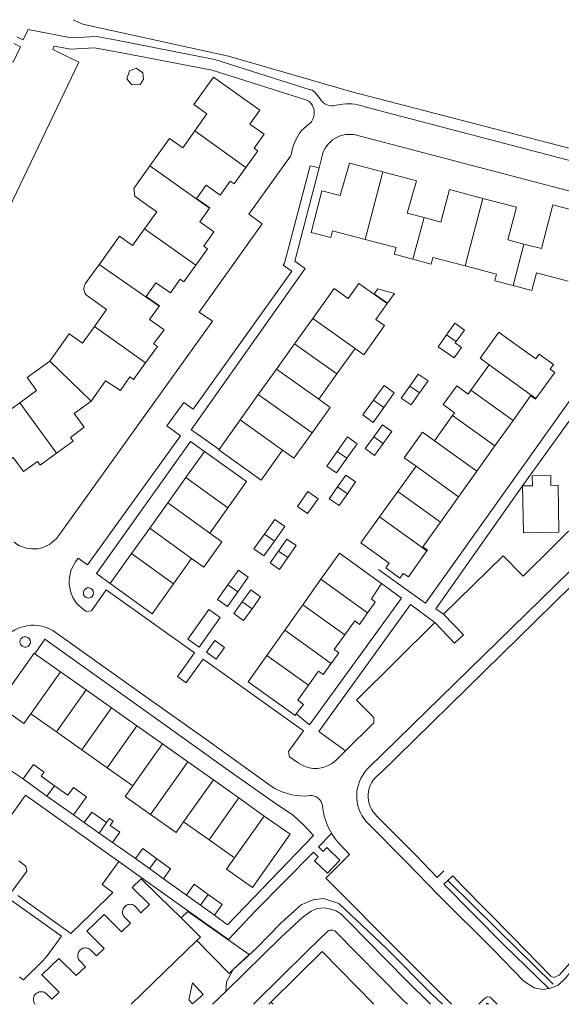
# Model space of a CAD drawing. Header units: metres. Extents: x 89500 to 94494, y 464000 to 469000.
# Tile 28 of 61: x 90068 to 90161, y 466000 to 466170. Entities that reach past the tile are written whole.
import ezdxf

# ---------------------------------------------------------------- set-up
doc = ezdxf.new("R2010")
doc.units = ezdxf.units.M
for name, color, linetype, lineweight in [('B01', 251, 'Continuous', 15), ('B02', 251, 'Continuous', 15), ('B03', 251, 'Continuous', 15), ('B07', 251, 'Continuous', 15), ('Q19', 251, 'Continuous', 15), ('T03', 251, 'Continuous', 15), ('T09', 251, 'Continuous', 15), ('V00', 251, 'Continuous', 15), ('V02', 251, 'Continuous', 15), ('W00', 251, 'Continuous', 15)]:
    doc.layers.add(name, color=color, linetype=linetype, lineweight=lineweight)

msp = doc.modelspace()

# ---------------------------------------------------------------- linework, layer by layer
at = {"layer": 'B01'}
for points in [[(90101.288, 466160.545), (90097.882, 466155.789), (90100.158, 466154.159), (90098.062, 466151.233)], [(90106.897, 466144.903), (90108.952, 466147.773), (90108.302, 466148.239), (90110.038, 466150.672), (90107.586, 466152.411), (90109.302, 466154.805), (90101.288, 466160.545)], [(90098.062, 466151.233), (90095.965, 466148.306), (90093.689, 466149.936), (90090.3, 466145.204)], [(90090.3, 466145.204), (90090.271, 466145.164)], [(90127.515, 466132.449), (90121.898, 466133.923), (90121.581, 466132.752), (90118.182, 466133.652), (90120.05, 466140.872), (90123.226, 466140.044), (90124.818, 466145.664), (90130.608, 466144.131)], [(90089.199, 466138.859), (90087.687, 466139.942), (90087.484, 466141.272), (90090.271, 466145.164)], [(90100.59, 466137.833), (90100.625, 466137.882), (90098.349, 466139.512), (90100.009, 466141.829), (90102.456, 466140.076), (90104.197, 466142.507), (90104.847, 466142.041), (90106.897, 466144.903)], [(90130.608, 466144.131), (90136.398, 466142.598), (90134.797, 466136.981), (90137.717, 466136.208)], [(90137.717, 466136.208), (90140.636, 466135.435), (90142.13, 466141.08), (90147.915, 466139.548)], [(90089.199, 466138.859), (90091.475, 466137.229), (90089.376, 466134.298)], [(90147.915, 466139.548), (90153.701, 466138.016), (90152.207, 466132.371)], [(90155.003, 466131.642), (90158.042, 466130.85), (90160.011, 466138.404), (90165.675, 466136.927)], [(90101.367, 466133.768), (90098.901, 466135.476), (90100.59, 466137.833)], [(90089.376, 466134.298), (90087.277, 466131.367), (90085.001, 466132.997), (90081.595, 466128.241)], [(90098.204, 466127.976), (90100.249, 466130.832), (90099.599, 466131.298), (90101.367, 466133.768)], [(90135.806, 466128.993), (90132.567, 466129.878), (90132.871, 466131.043), (90127.515, 466132.449)], [(90152.207, 466132.371), (90155.003, 466131.642)], [(90081.487, 466128.09), (90081.595, 466128.241)], [(90144.815, 466127.84), (90139.262, 466129.293), (90138.948, 466128.135), (90135.806, 466128.993)], [(90080.519, 466121.914), (90079.474, 466122.67), (90079.331, 466122.784), (90079.204, 466122.916), (90079.095, 466123.063), (90079.006, 466123.224), (90078.939, 466123.394), (90078.895, 466123.572), (90078.875, 466123.754), (90078.872, 466123.965), (90078.892, 466124.137), (90078.93, 466124.279), (90078.991, 466124.49), (90079.087, 466124.723), (90081.487, 466128.09)], [(90091.899, 466120.909), (90091.928, 466120.949), (90089.652, 466122.579), (90091.312, 466124.896), (90093.843, 466123.183), (90095.494, 466125.566), (90096.144, 466125.1), (90098.204, 466127.976)], [(90153.13, 466124.432), (90149.963, 466125.262), (90150.259, 466126.416), (90144.815, 466127.84)], [(90162.637, 466125.23), (90157.191, 466126.649), (90156.367, 466123.584), (90153.13, 466124.432)], [(90129.381, 466118.592), (90131.348, 466121.35), (90126.46, 466124.818), (90124.607, 466122.214), (90122.155, 466123.96), (90118.451, 466118.766)], [(90080.519, 466121.914), (90082.795, 466120.284), (90080.705, 466117.366)], [(90089.524, 466111.049), (90091.572, 466113.909), (90090.922, 466114.375), (90092.73, 466116.813), (90090.21, 466118.551), (90091.899, 466120.909)], [(90118.451, 466118.766), (90115.309, 466114.362)], [(90129.381, 466118.592), (90130.901, 466117.507), (90127.311, 466112.475), (90125.791, 466113.559)], [(90080.705, 466117.366), (90078.614, 466114.447), (90076.338, 466116.077), (90072.971, 466111.376)], [(90148.969, 466110.738), (90147.401, 466111.865), (90150.639, 466116.373), (90152.207, 466115.246)], [(90160.328, 466109.412), (90159.516, 466109.995), (90160.099, 466110.807), (90157.663, 466112.557), (90157.08, 466111.745), (90152.207, 466115.246)], [(90115.309, 466114.362), (90112.179, 466109.974)], [(90122.649, 466109.155), (90125.791, 466113.559)], [(90072.971, 466111.376), (90069.041, 466108.526), (90070.685, 466106.26), (90067.779, 466104.152)], [(90080.098, 466104.431), (90082.629, 466107.965), (90085.189, 466106.263), (90086.811, 466108.635), (90087.461, 466108.169), (90089.524, 466111.049)], [(90112.179, 466109.974), (90109.038, 466105.569)], [(90148.969, 466110.738), (90145.818, 466106.353)], [(90157.07, 466104.878), (90160.328, 466109.412)], [(90119.519, 466104.766), (90122.649, 466109.155)], [(90142.973, 466102.392), (90141.012, 466103.84), (90143.412, 466107.09), (90145.33, 466105.674)], [(90145.818, 466106.353), (90145.33, 466105.674)], [(90067.779, 466104.152), (90064.873, 466102.044), (90063.229, 466104.31), (90058.494, 466100.875), (90064.254, 466092.936), (90066.642, 466094.668), (90068.403, 466092.245), (90070.824, 466093.996), (90071.294, 466093.348), (90074.126, 466095.403)], [(90074.126, 466095.403), (90077, 466097.488), (90076.53, 466098.136), (90078.9, 466099.924), (90077.18, 466102.314), (90080.098, 466104.431)], [(90109.038, 466105.569), (90105.902, 466101.173)], [(90118.347, 466098.957), (90121.489, 466103.361), (90119.519, 466104.766)], [(90153.112, 466101.076), (90156.155, 466105.339), (90156.983, 466104.756), (90157.07, 466104.878)], [(90105.902, 466101.173), (90102.248, 466096.05)], [(90142.665, 466101.964), (90139.517, 466097.582)], [(90142.973, 466102.392), (90142.665, 466101.964)], [(90149.97, 466096.674), (90153.112, 466101.076)], [(90118.347, 466098.957), (90115.212, 466094.56), (90113.242, 466095.965)], [(90136.342, 466093.164), (90134.288, 466094.64), (90137.463, 466099.058), (90139.517, 466097.582)], [(90102.248, 466096.05), (90102.204, 466095.989), (90109.531, 466090.763), (90113.242, 466095.965)], [(90146.837, 466092.286), (90149.97, 466096.674)], [(90099.725, 466095.734), (90096.509, 466091.221)], [(90103.762, 466085.962), (90107.025, 466090.538), (90099.725, 466095.734)], [(90136.342, 466093.164), (90133.192, 466088.778)], [(90096.509, 466091.221), (90093.381, 466086.831)], [(90143.693, 466087.882), (90146.837, 466092.286)], [(90133.192, 466088.778), (90130.035, 466084.385)], [(90140.556, 466083.487), (90143.693, 466087.882)], [(90093.381, 466086.831), (90090.247, 466082.434)], [(90100.633, 466081.574), (90103.762, 466085.962)], [(90130.035, 466084.385), (90126.797, 466079.877), (90131.67, 466076.376), (90131.087, 466075.564), (90133.532, 466073.808), (90134.115, 466074.62), (90135.006, 466073.998), (90138.223, 466078.502)], [(90090.247, 466082.434), (90087.114, 466078.036)], [(90138.223, 466078.502), (90138.32, 466078.637), (90137.515, 466079.227), (90140.556, 466083.487)], [(90100.633, 466081.574), (90102.724, 466080.093)], [(90102.724, 466080.093), (90099.603, 466075.687)], [(90087.114, 466078.036), (90083.411, 466072.84)], [(90094.363, 466072.781), (90097.498, 466077.178)], [(90097.498, 466077.178), (90099.603, 466075.687)], [(90130.376, 466072.861), (90129.56, 466073.448), (90123.067, 466078.112), (90119.862, 466073.59)], [(90083.411, 466072.84), (90090.658, 466067.586), (90094.363, 466072.781)], [(90119.862, 466073.59), (90116.745, 466069.192)], [(90127.954, 466067.812), (90129.254, 466069.655), (90128.631, 466070.203), (90130.376, 466072.861)], [(90116.745, 466069.192), (90113.612, 466064.77)], [(90124.013, 466064.002), (90125.715, 466066.371), (90126.527, 466065.788), (90127.954, 466067.812)], [(90113.612, 466064.77), (90110.501, 466060.38)], [(90121.666, 466059.019), (90122.998, 466060.874), (90122.186, 466061.457), (90124.013, 466064.002)], [(90065.14, 466053.542), (90070.271, 466060.789), (90070.378, 466060.713)], [(90070.378, 466060.713), (90074.838, 466057.555)], [(90110.501, 466060.38), (90107.28, 466055.836), (90115.428, 466050.018), (90115.617, 466050.273)], [(90117.713, 466055.231), (90119.467, 466057.672), (90120.279, 466057.089), (90121.666, 466059.019)], [(90074.838, 466057.555), (90079.238, 466054.439)], [(90115.617, 466050.273), (90116.84, 466051.919), (90115.885, 466052.685), (90117.713, 466055.231)], [(90079.238, 466054.439), (90083.646, 466051.318)], [(90069.696, 466050.316), (90068.473, 466048.595), (90063.277, 466052.253)], [(90074.096, 466047.2), (90069.696, 466050.316)], [(90083.646, 466051.318), (90088.047, 466048.201)], [(90088.047, 466048.201), (90092.455, 466045.08)], [(90078.504, 466044.079), (90074.096, 466047.2)], [(90092.455, 466045.08), (90096.863, 466041.959)], [(90082.909, 466040.96), (90078.504, 466044.079)], [(90096.863, 466041.959), (90101.262, 466038.844)], [(90087.316, 466037.839), (90082.909, 466040.96)], [(90090.403, 466032.867), (90086.002, 466035.983), (90087.316, 466037.839)], [(90101.262, 466038.844), (90105.671, 466035.722)], [(90105.671, 466035.722), (90110.078, 466032.601)], [(90096.124, 466031.602), (90094.81, 466029.746), (90090.403, 466032.867)], [(90100.532, 466028.481), (90096.124, 466031.602)], [(90110.078, 466032.601), (90114.537, 466029.444), (90109.406, 466022.197)], [(90104.939, 466025.36), (90100.532, 466028.481)], [(90104.939, 466025.36), (90103.548, 466023.396)], [(90103.548, 466023.396), (90108.016, 466020.233)], [(90088.729, 466015.848), (90090.191, 466017.27), (90087.212, 466020.252), (90088.76, 466021.752), (90091.742, 466018.757), (90095.681, 466014.962)], [(90108.016, 466020.233), (90109.406, 466022.197)], [(90086.902, 466014.072), (90085.858, 466015.133), (90085.752, 466015.275), (90085.665, 466015.431), (90085.601, 466015.597), (90085.559, 466015.77), (90085.541, 466015.947), (90085.547, 466016.125), (90085.577, 466016.3), (90085.63, 466016.47), (90085.706, 466016.631), (90085.802, 466016.781), (90085.918, 466016.916), (90086.051, 466017.035), (90086.198, 466017.134), (90086.358, 466017.213), (90086.526, 466017.27), (90086.701, 466017.304), (90086.879, 466017.313), (90087.056, 466017.299), (90087.23, 466017.261), (90087.397, 466017.2), (90087.555, 466017.117), (90087.7, 466017.014), (90087.756, 466016.965), (90088.729, 466015.848)], [(90095.681, 466014.962), (90096.851, 466016.097), (90107.44, 466008.609)], [(90081.038, 466008.377), (90082.381, 466009.679), (90079.394, 466012.666), (90082.361, 466015.548), (90085.348, 466012.56), (90086.902, 466014.072)], [(90098.431, 466011.039), (90087.06, 466000)], [(90104.712, 466006.001), (90104.019, 466005.338), (90098.431, 466011.039)], [(90079.119, 466006.516), (90078.16, 466007.524), (90078.046, 466007.661), (90077.952, 466007.812), (90077.879, 466007.974), (90077.828, 466008.145), (90077.801, 466008.321), (90077.797, 466008.5), (90077.818, 466008.677), (90077.862, 466008.849), (90077.928, 466009.015), (90078.017, 466009.169), (90078.125, 466009.311), (90078.251, 466009.437), (90078.393, 466009.544), (90078.549, 466009.632), (90078.714, 466009.698), (90078.887, 466009.741), (90079.064, 466009.76), (90079.242, 466009.756), (90079.418, 466009.728), (90079.589, 466009.676), (90079.751, 466009.602), (90079.902, 466009.507), (90080.038, 466009.392), (90080.051, 466009.38), (90081.038, 466008.377)], [(90111.222, 466000.362), (90120.096, 466009.13), (90129.053, 466000)], [(90073.294, 466000.862), (90074.568, 466002.102), (90071.586, 466005.088), (90074.551, 466007.957), (90077.53, 466004.975), (90079.119, 466006.516)], [(90107.44, 466008.609), (90104.712, 466006.001)], [(90070.416, 466000), (90070.336, 466000.107), (90070.249, 466000.264), (90070.183, 466000.431), (90070.14, 466000.605), (90070.121, 466000.783), (90070.126, 466000.963), (90070.154, 466001.14), (90070.206, 466001.312), (90070.28, 466001.475), (90070.376, 466001.627), (90070.491, 466001.765), (90070.623, 466001.887), (90070.77, 466001.989), (90070.93, 466002.071), (90071.099, 466002.132), (90071.274, 466002.169), (90071.453, 466002.182), (90071.632, 466002.172), (90071.809, 466002.137), (90071.979, 466002.08), (90072.139, 466002), (90072.288, 466001.899), (90072.406, 466001.796), (90073.294, 466000.862)], [(90110.856, 466000), (90111.222, 466000.362)]]:
    msp.add_lwpolyline(points, dxfattribs=at)
at = {"layer": 'B02'}
for points in [[(90141.622, 466115.917), (90143.03, 466117.924), (90144.698, 466116.754), (90143.291, 466114.747)], [(90140.175, 466113.854), (90141.622, 466115.917)], [(90143.291, 466114.747), (90143.125, 466114.512), (90144.224, 466113.741), (90142.942, 466111.913), (90140.175, 466113.854)], [(90135.251, 466107.054), (90136.721, 466109.132), (90138.416, 466107.934), (90136.945, 466105.855)], [(90128.97, 466104.583), (90130.792, 466107.127), (90132.569, 466105.855), (90130.747, 466103.311)], [(90133.781, 466104.975), (90135.251, 466107.054)], [(90127.148, 466102.039), (90128.97, 466104.583)], [(90136.945, 466105.855), (90135.475, 466103.776), (90133.781, 466104.975)], [(90130.747, 466103.311), (90128.925, 466100.766), (90127.148, 466102.039)], [(90129.02, 466098.284), (90130.512, 466100.341), (90132.145, 466099.156), (90130.653, 466097.099)], [(90122.683, 466095.727), (90124.484, 466098.249), (90126.153, 466097.058), (90124.353, 466094.535)], [(90127.528, 466096.226), (90129.02, 466098.284)], [(90130.653, 466097.099), (90129.161, 466095.042), (90127.528, 466096.226)], [(90120.883, 466093.204), (90122.683, 466095.727)], [(90124.353, 466094.535), (90122.552, 466092.012), (90120.883, 466093.204)], [(90122.754, 466089.578), (90124.181, 466091.635), (90125.875, 466090.46), (90124.447, 466088.403)], [(90121.326, 466087.521), (90122.754, 466089.578)], [(90115.801, 466086.209), (90117.634, 466088.764), (90119.378, 466087.513), (90117.545, 466084.958), (90115.801, 466086.209)], [(90124.447, 466088.403), (90123.02, 466086.346), (90121.326, 466087.521)], [(90110.087, 466081.416), (90111.898, 466083.961), (90113.638, 466082.722), (90111.826, 466080.178)], [(90108.275, 466078.872), (90110.087, 466081.416)], [(90112.543, 466078.484), (90113.992, 466080.552), (90115.615, 466079.415), (90114.166, 466077.347)], [(90111.826, 466080.178), (90110.015, 466077.634), (90108.275, 466078.872)], [(90111.094, 466076.417), (90112.543, 466078.484)], [(90114.166, 466077.347), (90112.717, 466075.279), (90111.094, 466076.417)], [(90103.791, 466072.627), (90105.594, 466075.173), (90107.304, 466073.962), (90105.502, 466071.416)], [(90101.988, 466070.08), (90103.791, 466072.627)], [(90105.502, 466071.416), (90103.699, 466068.869), (90101.988, 466070.08)], [(90106.26, 466069.708), (90107.73, 466071.765), (90109.431, 466070.55), (90107.96, 466068.492)], [(90104.789, 466067.65), (90106.26, 466069.708)], [(90107.96, 466068.492), (90106.49, 466066.435), (90104.789, 466067.65)], [(90102.464, 466066.955), (90100.506, 466068.34), (90096.869, 466063.196), (90098.828, 466061.81), (90102.464, 466066.955)], [(90103.209, 466061.788), (90101.76, 466059.738), (90100.053, 466060.945), (90101.502, 466062.995), (90103.209, 466061.788)], [(90068.356, 466039.019), (90070.123, 466041.511), (90071.971, 466040.201), (90071.469, 466039.493), (90073.79, 466037.848)], [(90072.471, 466036.053), (90070.136, 466037.708), (90070.159, 466037.74), (90068.356, 466039.019)], [(90073.79, 466037.848), (90076.111, 466036.202), (90077.057, 466037.536), (90079.309, 466035.939), (90077.075, 466032.788)], [(90077.075, 466032.788), (90072.471, 466036.053)], [(90078.935, 466031.471), (90080.222, 466033.285), (90082.796, 466031.459)], [(90081.531, 466029.629), (90078.935, 466031.471)], [(90082.796, 466031.459), (90083.299, 466032.167), (90083.93, 466031.719), (90083.397, 466030.967), (90085.07, 466029.78), (90083.814, 466028.009)], [(90083.814, 466028.009), (90081.531, 466029.629)], [(90087.808, 466025.245), (90089.054, 466026.959)], [(90089.054, 466026.959), (90091.458, 466025.211)], [(90090.212, 466023.497), (90087.808, 466025.245)], [(90091.458, 466025.211), (90093.862, 466023.463), (90092.616, 466021.75)], [(90092.616, 466021.75), (90090.212, 466023.497)], [(90096.636, 466018.883), (90097.947, 466020.779), (90100.375, 466019.031)], [(90099.046, 466017.161), (90096.636, 466018.883)], [(90100.375, 466019.031), (90102.803, 466017.282), (90101.456, 466015.438)], [(90101.456, 466015.438), (90099.046, 466017.161)]]:
    msp.add_lwpolyline(points, dxfattribs=at)
at = {"layer": 'B03'}
for points in [[(90086.272, 466160.22), (90086.738, 466161.645)], [(90086.738, 466161.645), (90087.921, 466162.085)], [(90087.921, 466162.085), (90089.043, 466161.265)], [(90089.043, 466161.265), (90089.181, 466160.203)], [(90087.153, 466159.193), (90086.272, 466160.22)], [(90088.577, 466159.262), (90087.153, 466159.193)], [(90089.181, 466160.203), (90088.577, 466159.262)], [(90129.096, 466123.013), (90129.709, 466123.877), (90132.592, 466123.103), (90131.384, 466121.39), (90129.096, 466123.013)], [(90097.013, 466000.75), (90097.672, 466003.733)], [(90097.672, 466003.733), (90099.484, 466001.723)], [(90097.013, 466000.75), (90097.637, 466000.057)], [(90099.484, 466001.723), (90097.637, 466000.057)]]:
    msp.add_lwpolyline(points, dxfattribs=at)
at = {"layer": 'B07'}
for points in [[(90098.062, 466151.233), (90106.897, 466144.903)], [(90090.3, 466145.204), (90100.59, 466137.833)], [(90127.515, 466132.449), (90130.608, 466144.131)], [(90144.815, 466127.84), (90147.915, 466139.548)], [(90135.806, 466128.993), (90137.717, 466136.208)], [(90089.376, 466134.298), (90098.204, 466127.976)], [(90153.13, 466124.432), (90155.003, 466131.642)], [(90081.487, 466128.09), (90091.899, 466120.909)], [(90118.451, 466118.766), (90125.791, 466113.559)], [(90080.705, 466117.366), (90089.524, 466111.049)], [(90143.291, 466114.747), (90141.622, 466115.917)], [(90115.309, 466114.362), (90122.649, 466109.155)], [(90072.971, 466111.376), (90080.098, 466104.431)], [(90112.179, 466109.974), (90119.519, 466104.766)], [(90157.07, 466104.878), (90148.969, 466110.738)], [(90136.945, 466105.855), (90135.251, 466107.054)], [(90153.112, 466101.076), (90145.818, 466106.353)], [(90109.038, 466105.569), (90118.347, 466098.957)], [(90128.97, 466104.583), (90130.747, 466103.311)], [(90067.779, 466104.152), (90074.126, 466095.403)], [(90105.902, 466101.173), (90113.242, 466095.965)], [(90149.97, 466096.674), (90142.665, 466101.964)], [(90130.653, 466097.099), (90129.02, 466098.284)], [(90146.837, 466092.286), (90139.517, 466097.582)], [(90122.683, 466095.727), (90124.353, 466094.535)], [(90136.342, 466093.164), (90143.693, 466087.882)], [(90096.509, 466091.221), (90103.762, 466085.962)], [(90124.447, 466088.403), (90122.754, 466089.578)], [(90133.192, 466088.778), (90140.556, 466083.487)], [(90093.381, 466086.831), (90100.633, 466081.574)], [(90130.035, 466084.385), (90138.223, 466078.502)], [(90090.247, 466082.434), (90097.498, 466077.178)], [(90110.087, 466081.416), (90111.826, 466080.178)], [(90087.114, 466078.036), (90094.363, 466072.781)], [(90114.166, 466077.347), (90112.543, 466078.484)], [(90103.791, 466072.627), (90105.502, 466071.416)], [(90119.862, 466073.59), (90127.954, 466067.812)], [(90107.96, 466068.492), (90106.26, 466069.708)], [(90116.745, 466069.192), (90124.013, 466064.002)], [(90113.612, 466064.77), (90121.666, 466059.019)], [(90110.501, 466060.38), (90117.713, 466055.231)], [(90069.696, 466050.316), (90074.838, 466057.555)], [(90074.096, 466047.2), (90079.238, 466054.439)], [(90078.504, 466044.079), (90083.646, 466051.318)], [(90082.909, 466040.96), (90088.047, 466048.201)], [(90087.316, 466037.839), (90092.455, 466045.08)], [(90090.403, 466032.867), (90096.863, 466041.959)], [(90073.79, 466037.848), (90072.471, 466036.053)], [(90096.124, 466031.602), (90101.262, 466038.844)], [(90100.532, 466028.481), (90105.671, 466035.722)], [(90082.796, 466031.459), (90081.531, 466029.629)], [(90104.939, 466025.36), (90110.078, 466032.601)], [(90091.458, 466025.211), (90090.212, 466023.497)], [(90100.375, 466019.031), (90099.046, 466017.161)], [(90095.681, 466014.962), (90099.021, 466011.614), (90098.431, 466011.039)], [(90111.222, 466000.362), (90111.584, 466000)]]:
    msp.add_lwpolyline(points, dxfattribs=at)
at = {"layer": 'Q19'}
for points in [[(90159.67, 466089.85), (90159.639, 466091.55), (90156.434, 466091.492), (90156.465, 466089.793)], [(90154.777, 466089.762), (90156.465, 466089.793)], [(90154.923, 466081.641), (90154.777, 466089.762)], [(90159.67, 466089.85), (90160.914, 466089.873)], [(90160.914, 466089.873), (90161.061, 466081.752)], [(90161.061, 466081.752), (90154.923, 466081.641)]]:
    msp.add_lwpolyline(points, dxfattribs=at)
at = {"layer": 'T03'}
msp.add_lwpolyline([(90141.839, 466021.417), (90150.465, 466012.897), (90160.046, 466003.504)], dxfattribs=at)
at = {"layer": 'T09'}
for points in [[(90104.712, 466006.001), (90108.681, 466009.668), (90113.022, 466014.079), (90116.431, 466017.207), (90118.465, 466018.118), (90120.312, 466018.322), (90122.957, 466017.474), (90131.149, 466009.733), (90139.087, 466001.758), (90140.895, 466000)], [(90103.415, 466002.228), (90103.508, 466003.865), (90104.712, 466006.001)]]:
    msp.add_lwpolyline(points, dxfattribs=at)
at = {"layer": 'V00'}
for points in [[(90070.378, 466060.713), (90072.114, 466063.198), (90091.276, 466049.553), (90104.249, 466040.25), (90111.452, 466035.167), (90115.139, 466032.674), (90116.973, 466030.941), (90118.613, 466029.211)], [(90089.143, 466053.601), (90100.336, 466045.592)], [(90066.274, 466040.44), (90068.356, 466039.019)], [(90077.075, 466032.788), (90078.935, 466031.471)], [(90083.814, 466028.009), (90087.808, 466025.245)], [(90118.613, 466029.211), (90103.728, 466013.771), (90101.456, 466015.438)], [(90085.52, 466024.289), (90084.901, 466024.727)], [(90085.52, 466024.289), (90096.21, 466016.654), (90103.897, 466011.208), (90108.536, 466016.209)], [(90134.663, 466024.583), (90140.286, 466018.867), (90149.717, 466009.407), (90154.975, 466003.982), (90156.782, 466002.874), (90158.27, 466002.553), (90159.327, 466002.725)], [(90136.359, 466025.778), (90139.992, 466021.961), (90141.168, 466023.115)], [(90092.616, 466021.75), (90096.636, 466018.883)], [(90142.445, 466000), (90134.221, 466008.254), (90120.719, 466021.837)], [(90159.327, 466002.725), (90151.467, 466010.377), (90141.17, 466020.782), (90141.839, 466021.417)], [(90141.839, 466021.417), (90142.711, 466022.244)], [(90142.711, 466022.244), (90144.339, 466020.49), (90152.997, 466011.705), (90159.684, 466004.85), (90160.152, 466004.648), (90161.098, 466005.07), (90162.931, 466007.142), (90163.534, 466007.684), (90164.06, 466007.531), (90164.079, 466007.096), (90163.507, 466006.188), (90162.233, 466004.606)], [(90162.233, 466004.606), (90160.872, 466003.283), (90159.451, 466002.745), (90159.327, 466002.725)], [(90147.174, 466000), (90148.123, 466000.947), (90148.612, 466001.288), (90149.134, 466001.24)], [(90149.134, 466001.24), (90150.383, 466000)], [(90148.876, 466000), (90148.639, 466000.223), (90148.449, 466000)]]:
    msp.add_lwpolyline(points, dxfattribs=at)
at = {"layer": 'V02'}
for points in [[(90084.218, 466166.978), (90081.068, 466167.555), (90076.632, 466167.326), (90069.225, 466168.794), (90068.341, 466166.997), (90067.252, 466167.53)], [(90039.627, 466147.881), (90043.469, 466146.027), (90041.315, 466141.487), (90062.697, 466131.257), (90078.006, 466163.159), (90073.494, 466165.342), (90073.734, 466165.878), (90076.594, 466165.353), (90080.693, 466165.622), (90085.455, 466164.771)], [(90066.737, 466166.378), (90067.901, 466165.812), (90066.604, 466163.102), (90065.549, 466163.589)], [(90117.834, 466158.395), (90101.541, 466163.568), (90084.218, 466166.978)], [(90085.455, 466164.771), (90101.076, 466161.722), (90117.259, 466156.584), (90117.788, 466156.392)], [(90119.743, 466156.805), (90118.825, 466157.948)], [(90123.664, 466155.874), (90122.501, 466155.659)], [(90225.657, 466129.682), (90127.728, 466155.349)], [(90118.233, 466152.808), (90116.504, 466151.309)], [(90126.024, 466150.483), (90224.53, 466124.65)], [(90114.704, 466147.081), (90114.626, 466146.863)], [(90119.567, 466144.841), (90120.078, 466146.912)], [(90114.626, 466146.863), (90107.408, 466136.829), (90109.69, 466135.158), (90098.812, 466119.819), (90101.118, 466118.278)], [(90119.567, 466144.841), (90115.357, 466128.653), (90117.147, 466127.396), (90097.396, 466099.494), (90098.283, 466098.864)], [(90113.351, 466128.003), (90113.588, 466128.343), (90118.023, 466145.168), (90119.567, 466144.841)], [(90096.142, 466104.208), (90097.792, 466103.021), (90114.842, 466126.921), (90113.351, 466128.003)], [(90101.118, 466118.278), (90075.946, 466083.221)], [(90134.812, 466071.693), (90137.952, 466069.45), (90165.387, 466107.96)], [(90139.765, 466068.499), (90154.777, 466089.762), (90165.914, 466105.316), (90173.533, 466099.757)], [(90093.855, 466099.676), (90093.237, 466100.134), (90096.142, 466104.208)], [(90082.014, 466079.609), (90095.551, 466098.418), (90093.855, 466099.676)], [(90187.849, 466099.379), (90128.109, 466040.947)], [(90098.283, 466098.864), (90102.248, 466096.05)], [(90097.288, 466097.462), (90081.037, 466074.605), (90083.411, 466072.84)], [(90099.725, 466095.734), (90097.288, 466097.462)], [(90165.391, 466084.535), (90154.872, 466074.158)], [(90074.444, 466081.109), (90075.946, 466083.221)], [(90130.039, 466039.915), (90172.15, 466081.25), (90175.651, 466077.678), (90176.403, 466078.408)], [(90082.014, 466079.609), (90079.507, 466076.077), (90077.872, 466077.24)], [(90077.872, 466077.24), (90077.417, 466076.624)], [(90154.872, 466074.158), (90151.426, 466077.628), (90141.094, 466067.527)], [(90129.813, 466075.263), (90134.812, 466071.693)], [(90133.839, 466070.331), (90130.376, 466072.861)], [(90079.717, 466068.088), (90080.156, 466068.158), (90082.693, 466071.763), (90097.995, 466060.835), (90096.146, 466058.253)], [(90117.885, 466048.37), (90133.839, 466070.331)], [(90139.585, 466066.134), (90135.347, 466069.224), (90119.496, 466047.213), (90124.135, 466043.917)], [(90141.094, 466067.527), (90139.765, 466068.499)], [(90078.892, 466068.277), (90079.264, 466068.016), (90079.717, 466068.088)], [(90144.552, 466063.98), (90141.094, 466067.527)], [(90129.002, 466048.746), (90129.054, 466049.633), (90126.043, 466052.689), (90139.585, 466066.134)], [(90139.585, 466066.134), (90143.015, 466062.56)], [(90089.143, 466053.601), (90073.918, 466064.431)], [(90143.015, 466062.56), (90144.552, 466063.98)], [(90096.725, 466055.941), (90099.491, 466059.778), (90116.864, 466047.354), (90114.291, 466043.748), (90114.342, 466043.422)], [(90095.245, 466056.991), (90095.061, 466056.732)], [(90095.061, 466056.732), (90096.542, 466055.687), (90096.725, 466055.941)], [(90096.146, 466058.253), (90095.245, 466056.991)], [(90115.617, 466050.273), (90117.885, 466048.37)], [(90124.135, 466043.917), (90129.002, 466048.746)], [(90111.242, 466037.787), (90100.336, 466045.592)], [(90114.342, 466043.422), (90114.428, 466042.869), (90115.96, 466041.791)], [(90122.5, 466042.295), (90124.135, 466043.917)], [(90065.915, 466032.233), (90068.764, 466036.222)], [(90068.764, 466036.222), (90084.901, 466024.727)], [(90117.955, 466036.153), (90117.19, 466036.066)], [(90127.695, 466031.645), (90134.663, 466024.583)], [(90136.359, 466025.778), (90129.62, 466032.545)], [(90121.726, 466029.552), (90119.461, 466027.292), (90120.284, 466026.475), (90120.922, 466027.132), (90123.14, 466024.949), (90120.996, 466022.725), (90118.787, 466024.851), (90119.404, 466025.55), (90118.583, 466026.37), (90108.536, 466016.209)], [(90124.833, 466025.915), (90122.921, 466027.939)], [(90124.833, 466025.915), (90120.719, 466021.837)], [(90068.842, 466023.936), (90067.602, 466024.862)], [(90084.901, 466024.727), (90082.033, 466020.723)], [(90066.437, 466019.57), (90068.987, 466023.039)], [(90068.987, 466023.039), (90068.842, 466023.936)], [(90064.706, 466019.102), (90074.998, 466011.789)], [(90083.869, 466019.36), (90080.216, 466015.8)], [(90082.033, 466020.723), (90083.869, 466019.36)], [(90076.607, 466012.284), (90067.416, 466018.853)], [(90080.216, 466015.8), (90076.607, 466012.284)], [(90074.998, 466011.789), (90072.493, 466008.408)], [(90071.845, 466007.645), (90068.398, 466004.234)], [(90072.05, 466007.887), (90071.845, 466007.645)], [(90072.493, 466008.408), (90072.05, 466007.887)], [(90068.398, 466004.234), (90067.708, 466004.757)]]:
    msp.add_lwpolyline(points, dxfattribs=at)
for points in [[(90118.825, 466157.948, 0.1766137), (90117.834, 466158.395)], [(90117.788, 466156.392, -0.3914552), (90118.233, 466152.808)], [(90122.501, 466155.659, -0.3494567), (90119.743, 466156.805)], [(90127.728, 466155.349, 0.1139331), (90123.664, 466155.874)], [(90116.504, 466151.309, 0.1111556), (90114.704, 466147.081)], [(90120.078, 466146.912, -0.4162154), (90126.024, 466150.483)], [(90066.808, 466079.994, 0.4342171), (90074.444, 466081.109)], [(90077.417, 466076.624, 0.4195145), (90078.892, 466068.277)], [(90080.037, 466070.422, 1.9949205), (90078.765, 466071.088)], [(90078.765, 466071.088, 0.5015571), (90080.037, 466070.422)], [(90073.918, 466064.431, 0.3075646), (90066.46, 466064.553)], [(90068.047, 466062.111, -0.6061198), (90068.558, 466063.64)], [(90068.558, 466063.64, -1.6487878), (90068.047, 466062.111)], [(90115.96, 466041.791, 0.3685271), (90122.5, 466042.295)], [(90127.886, 466040.716, 0.3779712), (90127.695, 466031.645)], [(90128.109, 466040.947, 0.0132118), (90127.886, 466040.716)], [(90129.62, 466032.545, -0.4845394), (90130.039, 466039.915)], [(90117.19, 466036.066, -0.1505174), (90111.242, 466037.787)], [(90120.14, 466034.357, 0.3982168), (90117.955, 466036.153)], [(90122.921, 466027.939, -0.1584314), (90120.14, 466034.357)]]:
    msp.add_lwpolyline(points, format="xyb", dxfattribs=at)
at = {"layer": 'W00'}
for points in [[(90077.027, 466170.485), (90078.499, 466169.741), (90078.912, 466169.651)], [(90078.912, 466169.651), (90103.879, 466164.173), (90125.245, 466157.976), (90242.86, 466127.453)], [(90103.415, 466002.228), (90112.981, 466011.598), (90116.788, 466015.163), (90118.193, 466016.15), (90119.222, 466016.605), (90120.447, 466016.678), (90121.378, 466016.541), (90122.514, 466016.177), (90123.395, 466015.595), (90124.391, 466014.562), (90134.617, 466004.189), (90138.828, 466000)], [(90108.194, 466000), (90108.449, 466000.25), (90117.538, 466009.283), (90121.178, 466012.755), (90121.459, 466012.831), (90121.883, 466012.855), (90122.27, 466012.705), (90134.108, 466000.742), (90134.849, 466000)], [(90101.143, 466000), (90103.415, 466002.228)]]:
    msp.add_lwpolyline(points, dxfattribs=at)

doc.saveas('drawing.dxf')
